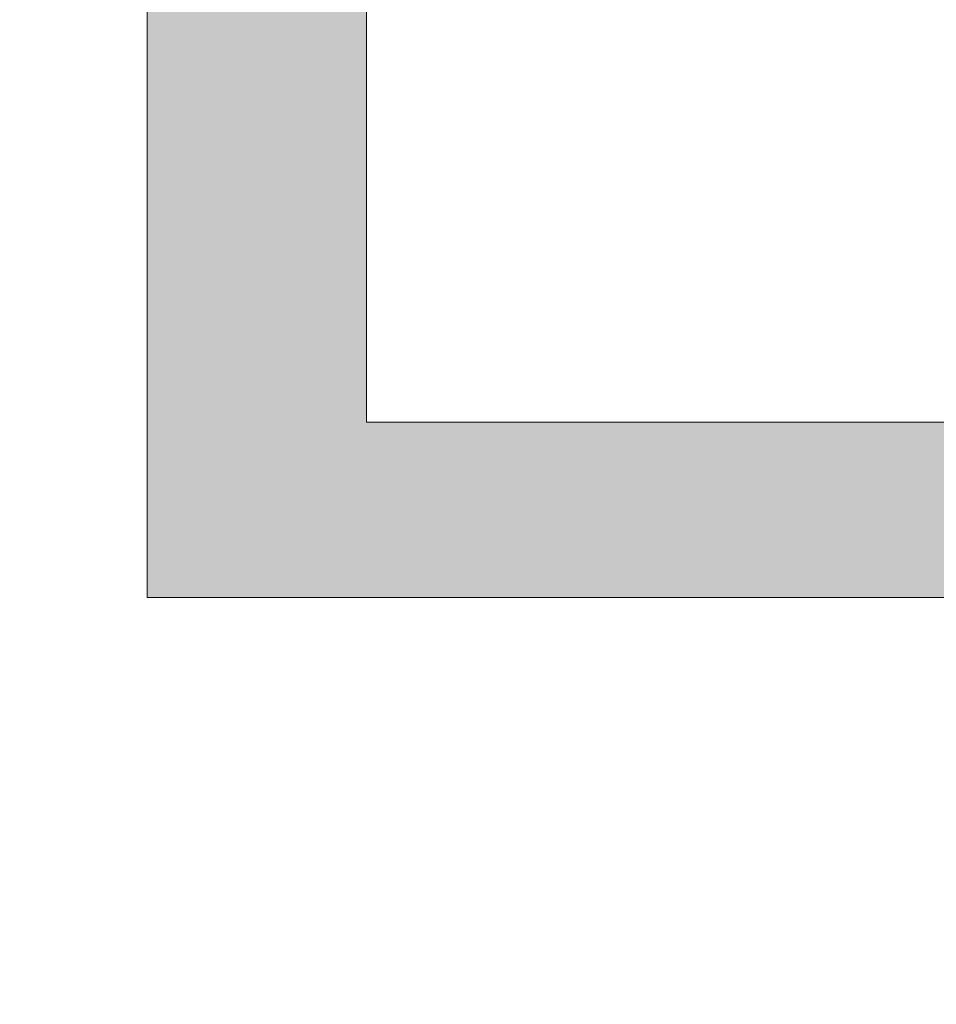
# Model space of a CAD drawing. Header units: inches. Extents: x -462 to -288, y -230 to 11.
# Tile 41 of 58: x -358.88 to -357.44, y 2.61 to 4.16. Entities that reach past the tile are written whole.
import ezdxf

# ---------------------------------------------------------------- set-up
doc = ezdxf.new("R2010")
doc.units = ezdxf.units.IN
doc.header["$LTSCALE"] = 32
doc.header["$MEASUREMENT"] = 0
doc.linetypes.add('Dash Style-1', pattern=[0.083328, 0.041656, -0.041672])
for name, color, linetype, lineweight in [('Black', 7, 'Continuous', 18), ('DashLine', 7, 'Dash Style-1', 13), ('DashLineFill', 7, 'Dash Style-1', 13), ('Drawing', 7, 'Continuous', 18), ('Metal-DeskStructure', 7, 'Continuous', 13), ('None', 7, 'Continuous', 18), ('SolidLine', 7, 'Continuous', 15), ('Wood_1-H', 7, 'Continuous', 13)]:
    doc.layers.add(name, color=color, linetype=linetype, lineweight=lineweight)
pattern_1 = [(45, (0, 0), (-1.61301565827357, 1.935715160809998), []), (45, (-1.0608, 1.0608), (-0.4723460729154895, 0.4167612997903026), [])]

# ---------------------------------------------------------------- blocks, each defined once
blk = doc.blocks.new('1BRPFY-Leg_Plate (2D)')
at = {"layer": 'DashLineFill', "linetype": 'Continuous', "lineweight": 13}
h = blk.add_hatch(dxfattribs=at)
h.set_pattern_fill('Steel', color=253, style=0, pattern_type=2)
h.set_pattern_definition(pattern_1)
edge = h.paths.add_edge_path()
edge.add_arc((-1.704724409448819, -1.704724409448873), 0.125984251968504, 179.9999999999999, 269.9999999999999)
edge.add_line((-1.704724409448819, -1.830708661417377), (1.704724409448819, -1.830708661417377))
edge.add_arc((1.704724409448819, -1.704724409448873), 0.125984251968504, 270.0000000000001, 360.0000000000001)
edge.add_line((1.830708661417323, -1.704724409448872), (1.830708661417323, 1.704724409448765))
edge.add_arc((1.704724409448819, 1.704724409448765), 0.1259842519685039, 0, 90)
edge.add_line((1.704724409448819, 1.830708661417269), (-1.704724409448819, 1.830708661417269))
edge.add_arc((-1.704724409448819, 1.704724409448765), 0.1259842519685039, 90, 180)
edge.add_line((-1.830708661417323, 1.704724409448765), (-1.830708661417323, -1.704724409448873))
at = {"layer": 'DashLineFill', "flags": 128}
blk.add_lwpolyline([(-1.830708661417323, -1.704724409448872, 0.414213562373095), (-1.704724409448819, -1.830708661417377), (1.704724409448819, -1.830708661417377, 0.414213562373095), (1.830708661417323, -1.704724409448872), (1.830708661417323, 1.704724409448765, 0.414213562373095), (1.704724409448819, 1.830708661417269), (-1.704724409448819, 1.830708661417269, 0.414213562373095), (-1.830708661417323, 1.704724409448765)], format="xyb", close=True, dxfattribs=at)
at = {"layer": 'SolidLine', "flags": 128}
for points in [[(-0.7086614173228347, -0.5019685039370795), (-0.6884019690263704, -0.5029637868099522), (-0.668337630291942, -0.5059400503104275), (-0.6486616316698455, -0.5108686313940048), (-0.6295634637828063, -0.5177020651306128), (-0.6112270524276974, -0.5263745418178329), (-0.5938289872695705, -0.5368025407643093), (-0.5775368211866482, -0.5488856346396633), (-0.5625074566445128, -0.5625074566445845), (-0.5488856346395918, -0.5775368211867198), (-0.5368025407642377, -0.5938289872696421), (-0.5263745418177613, -0.611227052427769), (-0.5177020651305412, -0.6295634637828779), (-0.5108686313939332, -0.6486616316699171), (-0.5059400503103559, -0.6683376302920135), (-0.5029637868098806, -0.688401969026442), (-0.5019685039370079, -0.7086614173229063), (-0.5029637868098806, -0.7289208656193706), (-0.5059400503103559, -0.748985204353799), (-0.5108686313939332, -0.7686612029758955), (-0.5177020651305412, -0.7877593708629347), (-0.5263745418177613, -0.8060957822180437), (-0.5368025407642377, -0.8234938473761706), (-0.5488856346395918, -0.8397860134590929), (-0.5625074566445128, -0.8548153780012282), (-0.5775368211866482, -0.8684372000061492), (-0.5938289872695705, -0.8805202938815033), (-0.6112270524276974, -0.8909482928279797), (-0.6295634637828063, -0.8996207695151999), (-0.6486616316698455, -0.9064542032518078), (-0.668337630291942, -0.9113827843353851), (-0.6884019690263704, -0.9143590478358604), (-0.7086614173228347, -0.9153543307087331), (-0.728920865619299, -0.9143590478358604), (-0.7489852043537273, -0.9113827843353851), (-0.7686612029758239, -0.9064542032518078), (-0.7877593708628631, -0.8996207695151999), (-0.8060957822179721, -0.8909482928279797), (-0.823493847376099, -0.8805202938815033), (-0.8397860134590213, -0.8684372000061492), (-0.8548153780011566, -0.8548153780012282), (-0.8684372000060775, -0.8397860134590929), (-0.8805202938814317, -0.8234938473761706), (-0.8909482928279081, -0.8060957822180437), (-0.8996207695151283, -0.7877593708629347), (-0.9064542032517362, -0.7686612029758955), (-0.9113827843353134, -0.748985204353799), (-0.9143590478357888, -0.7289208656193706), (-0.9153543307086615, -0.7086614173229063), (-0.9143590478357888, -0.688401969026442), (-0.9113827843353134, -0.6683376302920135), (-0.9064542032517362, -0.6486616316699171), (-0.8996207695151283, -0.6295634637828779), (-0.8909482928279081, -0.611227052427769), (-0.8805202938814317, -0.5938289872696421), (-0.8684372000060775, -0.5775368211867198), (-0.8548153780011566, -0.5625074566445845), (-0.8397860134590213, -0.5488856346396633), (-0.823493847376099, -0.5368025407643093), (-0.8060957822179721, -0.5263745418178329), (-0.7877593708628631, -0.5177020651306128), (-0.7686612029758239, -0.5108686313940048), (-0.7489852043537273, -0.5059400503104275), (-0.728920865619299, -0.5029637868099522)], [(-1.279527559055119, -1.118110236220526), (-1.263705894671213, -1.118887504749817), (-1.248036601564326, -1.121211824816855), (-1.232670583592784, -1.125060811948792), (-1.217755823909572, -1.130397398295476), (-1.203435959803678, -1.137170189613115), (-1.189848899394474, -1.145313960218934), (-1.177125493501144, -1.154750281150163), (-1.165388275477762, -1.165388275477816), (-1.15475028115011, -1.177125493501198), (-1.145313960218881, -1.189848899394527), (-1.137170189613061, -1.203435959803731), (-1.130397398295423, -1.217755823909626), (-1.125060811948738, -1.232670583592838), (-1.121211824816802, -1.24803660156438), (-1.118887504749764, -1.263705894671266), (-1.118110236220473, -1.279527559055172), (-1.118887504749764, -1.295349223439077), (-1.121211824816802, -1.311018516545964), (-1.125060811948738, -1.326384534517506), (-1.130397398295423, -1.341299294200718), (-1.137170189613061, -1.355619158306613), (-1.145313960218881, -1.369206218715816), (-1.15475028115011, -1.381929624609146), (-1.165388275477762, -1.393666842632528), (-1.177125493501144, -1.404304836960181), (-1.189848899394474, -1.413741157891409), (-1.203435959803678, -1.421884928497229), (-1.217755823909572, -1.428657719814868), (-1.232670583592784, -1.433994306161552), (-1.248036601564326, -1.437843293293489), (-1.263705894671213, -1.440167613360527), (-1.279527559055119, -1.440944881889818), (-1.295349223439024, -1.440167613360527), (-1.311018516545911, -1.437843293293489), (-1.326384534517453, -1.433994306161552), (-1.341299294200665, -1.428657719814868), (-1.355619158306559, -1.421884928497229), (-1.369206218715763, -1.413741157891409), (-1.381929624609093, -1.404304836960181), (-1.393666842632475, -1.393666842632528), (-1.404304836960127, -1.381929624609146), (-1.413741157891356, -1.369206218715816), (-1.421884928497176, -1.355619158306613), (-1.428657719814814, -1.341299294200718), (-1.433994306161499, -1.326384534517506), (-1.437843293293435, -1.311018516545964), (-1.440167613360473, -1.295349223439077), (-1.440944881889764, -1.279527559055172), (-1.440167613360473, -1.263705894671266), (-1.437843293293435, -1.24803660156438), (-1.433994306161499, -1.232670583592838), (-1.428657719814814, -1.217755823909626), (-1.421884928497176, -1.203435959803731), (-1.413741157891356, -1.189848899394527), (-1.404304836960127, -1.177125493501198), (-1.393666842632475, -1.165388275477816), (-1.381929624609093, -1.154750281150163), (-1.369206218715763, -1.145313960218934), (-1.355619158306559, -1.137170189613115), (-1.341299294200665, -1.130397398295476), (-1.326384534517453, -1.125060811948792), (-1.311018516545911, -1.121211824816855), (-1.295349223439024, -1.118887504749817)]]:
    blk.add_lwpolyline(points, close=True, dxfattribs=at)
blk = doc.blocks.new('1BRPX5-Util_Bkt_Sm-F (2D)')
at = {"layer": 'DashLineFill', "linetype": 'Continuous', "lineweight": 13}
h = blk.add_hatch(dxfattribs=at)
h.set_pattern_fill('Steel', color=253, style=0, pattern_type=2)
h.set_pattern_definition(pattern_1)
edge = h.paths.add_edge_path()
edge.add_line((-4.468503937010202, 4.413385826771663), (-3.12992125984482, 4.413385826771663))
edge.add_line((-3.12992125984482, 4.413385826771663), (-3.12992125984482, -1.854330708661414))
edge.add_line((-3.12992125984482, -1.854330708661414), (-4.468503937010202, -1.854330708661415))
edge.add_line((-4.468503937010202, -1.854330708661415), (-4.468503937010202, -1.988188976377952))
edge.add_line((-4.468503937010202, -1.988188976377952), (-2.421259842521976, -1.988188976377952))
edge.add_line((-2.421259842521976, -1.988188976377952), (-2.421259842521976, -2.366141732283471))
edge.add_arc((-2.303149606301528, -2.366141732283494), 0.1181102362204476, 179.9999999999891, 270.000000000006)
edge.add_line((-2.303149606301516, -2.484251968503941), (2.303149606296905, -2.484251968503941))
edge.add_arc((2.303149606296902, -2.366141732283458), 0.1181102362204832, 270.0000000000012, 359.9999999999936)
edge.add_line((2.421259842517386, -2.366141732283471), (2.421259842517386, -1.988188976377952))
edge.add_line((2.421259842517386, -1.988188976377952), (4.468503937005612, -1.988188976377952))
edge.add_line((4.468503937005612, -1.988188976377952), (4.468503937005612, -1.854330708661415))
edge.add_line((4.468503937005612, -1.854330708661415), (3.12992125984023, -1.854330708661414))
edge.add_line((3.12992125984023, -1.854330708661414), (3.12992125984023, 4.413385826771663))
edge.add_line((3.12992125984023, 4.413385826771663), (4.468503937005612, 4.413385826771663))
edge.add_line((4.468503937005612, 4.413385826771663), (4.468503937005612, 4.547244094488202))
edge.add_line((4.468503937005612, 4.547244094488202), (2.421259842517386, 4.547244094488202))
edge.add_line((2.421259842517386, 4.547244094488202), (2.421259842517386, 4.925196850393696))
edge.add_arc((2.303149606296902, 4.925196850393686), 0.1181102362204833, 5.365542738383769e-12, 89.99999999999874)
edge.add_line((2.303149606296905, 5.043307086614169), (-2.303149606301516, 5.043307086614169))
edge.add_arc((-2.303149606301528, 4.92519685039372), 0.1181102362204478, 89.99999999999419, 180.0000000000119)
edge.add_line((-2.421259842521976, 4.925196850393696), (-2.421259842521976, 4.547244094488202))
edge.add_line((-2.421259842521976, 4.547244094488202), (-4.468503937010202, 4.547244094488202))
edge.add_line((-4.468503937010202, 4.547244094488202), (-4.468503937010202, 4.413385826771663))
at = {"layer": 'SolidLine', "flags": 128}
blk.add_lwpolyline([(-0.3885146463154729, -1.032745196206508), (-0.4214361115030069, -1.062583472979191), (-0.4571237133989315, -1.089051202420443), (-0.4952337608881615, -1.11189348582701), (-0.5353992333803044, -1.130890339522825), (-0.57723331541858, -1.145858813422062), (-0.6203331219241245, -1.156654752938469), (-0.6642835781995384, -1.163174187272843), (-0.7086614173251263, -1.16535433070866), (-0.7530392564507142, -1.163174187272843), (-0.7969897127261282, -1.156654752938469), (-0.8400895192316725, -1.145858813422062), (-0.8819236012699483, -1.130890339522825), (-0.9220890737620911, -1.11189348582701), (-0.9601991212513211, -1.089051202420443), (-0.9958867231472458, -1.062583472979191), (-1.02880818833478, -1.032745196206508), (-1.058646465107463, -0.9998237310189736), (-1.085114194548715, -0.9641361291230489), (-1.107956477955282, -0.9260260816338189), (-1.126953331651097, -0.8858606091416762), (-1.141921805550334, -0.8440265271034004), (-1.152717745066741, -0.800926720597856), (-1.159237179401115, -0.756976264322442), (-1.161417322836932, -0.7125984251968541), (-1.159237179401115, -0.6682205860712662), (-1.152717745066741, -0.6242701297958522), (-1.141921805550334, -0.5811703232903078), (-1.126953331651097, -0.5393362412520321), (-1.107956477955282, -0.4991707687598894), (-1.085114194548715, -0.4610607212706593), (-1.058646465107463, -0.4253731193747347), (-1.02880818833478, -0.3924516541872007), (-0.9958867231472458, -0.3626133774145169), (-0.9601991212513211, -0.3361456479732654), (-0.9220890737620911, -0.3133033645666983), (-0.8819236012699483, -0.294306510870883), (-0.8400895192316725, -0.2793380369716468), (-0.7969897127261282, -0.2685420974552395), (-0.7530392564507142, -0.262022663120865), (-0.7086614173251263, -0.2598425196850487), (-0.6642835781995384, -0.262022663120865), (-0.6203331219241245, -0.2685420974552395), (-0.57723331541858, -0.2793380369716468), (-0.5353992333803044, -0.294306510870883), (-0.4952337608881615, -0.3133033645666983), (-0.4571237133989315, -0.3361456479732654), (-0.4214361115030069, -0.3626133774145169), (-0.3885146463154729, -0.3924516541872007)], dxfattribs=at)
blk.add_lwpolyline([(-1.279527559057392, -1.154964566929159), (-1.266932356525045, -1.155583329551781), (-1.254458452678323, -1.157433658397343), (-1.242225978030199, -1.160497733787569), (-1.230352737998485, -1.164746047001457), (-1.21895307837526, -1.170137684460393), (-1.208136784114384, -1.176620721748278), (-1.198008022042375, -1.184132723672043), (-1.188664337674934, -1.192601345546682), (-1.180195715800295, -1.201945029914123), (-1.17268371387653, -1.212073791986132), (-1.166200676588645, -1.222890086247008), (-1.160809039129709, -1.234289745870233), (-1.156560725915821, -1.246162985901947), (-1.153496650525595, -1.258395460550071), (-1.151646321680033, -1.270869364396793), (-1.151027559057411, -1.28346456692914), (-1.151646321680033, -1.296059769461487), (-1.153496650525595, -1.308533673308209), (-1.156560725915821, -1.320766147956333), (-1.160809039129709, -1.332639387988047), (-1.166200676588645, -1.344039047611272), (-1.17268371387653, -1.354855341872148), (-1.180195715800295, -1.364984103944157), (-1.188664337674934, -1.374327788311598), (-1.198008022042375, -1.382796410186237), (-1.208136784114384, -1.390308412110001), (-1.21895307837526, -1.396791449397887), (-1.230352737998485, -1.402183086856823), (-1.242225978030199, -1.406431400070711), (-1.254458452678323, -1.409495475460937), (-1.266932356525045, -1.411345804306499), (-1.279527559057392, -1.411964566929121), (-1.292122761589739, -1.411345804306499), (-1.304596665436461, -1.409495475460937), (-1.316829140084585, -1.406431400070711), (-1.328702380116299, -1.402183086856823), (-1.340102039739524, -1.396791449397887), (-1.3509183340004, -1.390308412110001), (-1.361047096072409, -1.382796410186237), (-1.37039078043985, -1.374327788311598), (-1.378859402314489, -1.364984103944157), (-1.386371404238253, -1.354855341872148), (-1.392854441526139, -1.344039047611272), (-1.398246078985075, -1.332639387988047), (-1.402494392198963, -1.320766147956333), (-1.405558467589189, -1.308533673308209), (-1.407408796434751, -1.296059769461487), (-1.408027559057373, -1.28346456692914), (-1.407408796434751, -1.270869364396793), (-1.405558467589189, -1.258395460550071), (-1.402494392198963, -1.246162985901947), (-1.398246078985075, -1.234289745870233), (-1.392854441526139, -1.222890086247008), (-1.386371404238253, -1.212073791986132), (-1.378859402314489, -1.201945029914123), (-1.37039078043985, -1.192601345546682), (-1.361047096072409, -1.184132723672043), (-1.3509183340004, -1.176620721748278), (-1.340102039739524, -1.170137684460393), (-1.328702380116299, -1.164746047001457), (-1.316829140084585, -1.160497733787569), (-1.304596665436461, -1.157433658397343), (-1.292122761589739, -1.155583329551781)], close=True, dxfattribs=at)
blk = doc.blocks.new('Slate-LegBrace (2D)')
at = {"layer": 'DashLineFill', "linetype": 'Continuous', "lineweight": 13}
h = blk.add_hatch(dxfattribs=at)
h.set_pattern_fill('Steel', color=253, style=0, pattern_type=2)
h.set_pattern_definition(pattern_1)
h.paths.add_polyline_path([(-2.186309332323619, -0.2676096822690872), (-2.186309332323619, -0.2375137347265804), (-1.992015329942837, -0.2375137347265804), (-1.992015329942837, -0.02575645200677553), (-1.988265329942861, -0.02575645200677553), (-1.988265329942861, 0.7034311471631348), (-1.929210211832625, 0.762486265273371), (-1.734820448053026, 0.762486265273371), (-1.67576532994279, 0.7034311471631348), (-1.67576532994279, -0.02575645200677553), (-1.672015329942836, -0.02575645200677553), (-1.672015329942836, -0.2375137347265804), (-1.477721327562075, -0.2375137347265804), (-1.477721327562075, -0.2676096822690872)])
h = blk.add_hatch(dxfattribs=at)
h.set_pattern_fill('Steel', color=253, style=0, pattern_type=2)
h.set_pattern_definition(pattern_1)
edge = h.paths.add_edge_path()
edge.add_line((-2.199587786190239, -0.1351515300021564), (-1.374775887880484, -0.1351515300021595))
edge.add_arc((3.636636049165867e-15, -0.01355418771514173), 1.380142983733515, 185.0545920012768, 354.9454079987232)
edge.add_line((1.374775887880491, -0.13515153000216), (2.199718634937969, -0.1351515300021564))
edge.add_arc((6.54243738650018e-05, -0.01705725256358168), 2.202821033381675, 183.0731271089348, 356.92687289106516, ccw=False)
h = blk.add_hatch(dxfattribs=at)
h.set_pattern_fill('Steel', color=253, style=0, pattern_type=2)
h.set_pattern_definition(pattern_1)
edge = h.paths.add_edge_path()
edge.add_line((2.191696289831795, -0.2375138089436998), (1.463739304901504, -0.2375137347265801))
edge.add_arc((-6.542437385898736e-05, -0.01704129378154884), 1.480314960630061, 188.5652811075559, 351.4347188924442, ccw=False)
edge.add_line((-1.463870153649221, -0.2375137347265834), (-2.191827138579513, -0.2375138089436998))
edge.add_line((-2.191827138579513, -0.2375138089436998), (-2.199718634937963, -0.1351515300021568))
edge.add_line((-2.199718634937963, -0.1351515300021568), (-1.374775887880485, -0.1351515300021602))
edge.add_arc((2.937282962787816e-15, -0.01355418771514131), 1.380142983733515, 185.0545920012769, 354.9454079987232)
edge.add_line((1.37477588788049, -0.1351515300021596), (2.199587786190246, -0.1351515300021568))
edge.add_line((2.199587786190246, -0.1351515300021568), (2.191696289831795, -0.2375138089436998))
h = blk.add_hatch(dxfattribs=at)
h.set_pattern_fill('Steel', color=253, style=0, pattern_type=2)
h.set_pattern_definition(pattern_1)
h.paths.add_polyline_path([(-1.738774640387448, -0.9363963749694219), (-1.7304820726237, -0.9368037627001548), (-1.722269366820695, -0.9380220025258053), (-1.714215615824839, -0.940039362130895), (-1.706398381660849, -0.9428364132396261), (-1.698892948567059, -0.9463862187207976), (-1.69177159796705, -0.9506545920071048), (-1.685102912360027, -0.9556004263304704), (-1.678951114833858, -0.9611760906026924), (-1.673375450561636, -0.9673278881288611), (-1.66842961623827, -0.9739965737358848), (-1.664161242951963, -0.9811179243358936), (-1.660611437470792, -0.9886233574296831), (-1.657814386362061, -0.9964405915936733), (-1.655797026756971, -1.00449434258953), (-1.65457878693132, -1.012707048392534), (-1.654171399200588, -1.020999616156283), (-1.65457878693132, -1.029292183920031), (-1.655797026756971, -1.037504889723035), (-1.657814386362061, -1.045558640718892), (-1.660611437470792, -1.053375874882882), (-1.664161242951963, -1.060881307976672), (-1.66842961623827, -1.06800265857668), (-1.673375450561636, -1.074671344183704), (-1.678951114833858, -1.080823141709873), (-1.685102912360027, -1.086398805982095), (-1.69177159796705, -1.09134464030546), (-1.698892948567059, -1.095613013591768), (-1.706398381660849, -1.099162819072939), (-1.714215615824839, -1.10195987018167), (-1.722269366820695, -1.10397722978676), (-1.7304820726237, -1.10519546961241), (-1.738774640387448, -1.105602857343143), (-1.747067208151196, -1.10519546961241), (-1.755279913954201, -1.10397722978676), (-1.763333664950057, -1.10195987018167), (-1.771150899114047, -1.099162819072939), (-1.778656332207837, -1.095613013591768), (-1.785777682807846, -1.09134464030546), (-1.79244636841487, -1.086398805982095), (-1.798598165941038, -1.080823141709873), (-1.80417383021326, -1.074671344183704), (-1.809119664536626, -1.06800265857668), (-1.813388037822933, -1.060881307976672), (-1.816937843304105, -1.053375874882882), (-1.819734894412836, -1.045558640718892), (-1.821752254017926, -1.037504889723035), (-1.822970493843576, -1.029292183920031), (-1.823377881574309, -1.020999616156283), (-1.822970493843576, -1.012707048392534), (-1.821752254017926, -1.00449434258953), (-1.819734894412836, -0.9964405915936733), (-1.816937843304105, -0.9886233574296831), (-1.813388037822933, -0.9811179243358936), (-1.809119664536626, -0.9739965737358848), (-1.80417383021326, -0.9673278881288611), (-1.798598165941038, -0.9611760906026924), (-1.79244636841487, -0.9556004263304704), (-1.785777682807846, -0.9506545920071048), (-1.778656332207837, -0.9463862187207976), (-1.771150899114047, -0.9428364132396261), (-1.763333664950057, -0.940039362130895), (-1.755279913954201, -0.9380220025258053), (-1.747067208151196, -0.9368037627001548)])
at = {"layer": 'DashLineFill', "flags": 128}
for points in [[(-2.186309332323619, -0.2676096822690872), (-2.186309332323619, -0.2375137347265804), (-1.992015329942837, -0.2375137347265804), (-1.992015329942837, -0.02575645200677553), (-1.988265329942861, -0.02575645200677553), (-1.988265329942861, 0.7034311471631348), (-1.929210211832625, 0.762486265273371), (-1.734820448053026, 0.762486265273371), (-1.67576532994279, 0.7034311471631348), (-1.67576532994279, -0.02575645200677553), (-1.672015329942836, -0.02575645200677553), (-1.672015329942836, -0.2375137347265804), (-1.477721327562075, -0.2375137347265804), (-1.477721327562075, -0.2676096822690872)], [(-1.738774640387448, -0.9363963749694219), (-1.7304820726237, -0.9368037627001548), (-1.722269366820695, -0.9380220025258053), (-1.714215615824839, -0.940039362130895), (-1.706398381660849, -0.9428364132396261), (-1.698892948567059, -0.9463862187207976), (-1.69177159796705, -0.9506545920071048), (-1.685102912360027, -0.9556004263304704), (-1.678951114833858, -0.9611760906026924), (-1.673375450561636, -0.9673278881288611), (-1.66842961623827, -0.9739965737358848), (-1.664161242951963, -0.9811179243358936), (-1.660611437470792, -0.9886233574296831), (-1.657814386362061, -0.9964405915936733), (-1.655797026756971, -1.00449434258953), (-1.65457878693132, -1.012707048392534), (-1.654171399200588, -1.020999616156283), (-1.65457878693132, -1.029292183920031), (-1.655797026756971, -1.037504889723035), (-1.657814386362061, -1.045558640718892), (-1.660611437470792, -1.053375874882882), (-1.664161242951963, -1.060881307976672), (-1.66842961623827, -1.06800265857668), (-1.673375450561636, -1.074671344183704), (-1.678951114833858, -1.080823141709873), (-1.685102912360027, -1.086398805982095), (-1.69177159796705, -1.09134464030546), (-1.698892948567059, -1.095613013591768), (-1.706398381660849, -1.099162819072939), (-1.714215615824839, -1.10195987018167), (-1.722269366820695, -1.10397722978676), (-1.7304820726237, -1.10519546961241), (-1.738774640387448, -1.105602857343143), (-1.747067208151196, -1.10519546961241), (-1.755279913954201, -1.10397722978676), (-1.763333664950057, -1.10195987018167), (-1.771150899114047, -1.099162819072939), (-1.778656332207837, -1.095613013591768), (-1.785777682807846, -1.09134464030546), (-1.79244636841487, -1.086398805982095), (-1.798598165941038, -1.080823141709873), (-1.80417383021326, -1.074671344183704), (-1.809119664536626, -1.06800265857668), (-1.813388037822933, -1.060881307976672), (-1.816937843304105, -1.053375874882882), (-1.819734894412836, -1.045558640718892), (-1.821752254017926, -1.037504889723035), (-1.822970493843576, -1.029292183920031), (-1.823377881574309, -1.020999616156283), (-1.822970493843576, -1.012707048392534), (-1.821752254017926, -1.00449434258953), (-1.819734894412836, -0.9964405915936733), (-1.816937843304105, -0.9886233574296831), (-1.813388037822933, -0.9811179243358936), (-1.809119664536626, -0.9739965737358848), (-1.80417383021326, -0.9673278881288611), (-1.798598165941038, -0.9611760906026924), (-1.79244636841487, -0.9556004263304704), (-1.785777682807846, -0.9506545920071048), (-1.778656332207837, -0.9463862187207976), (-1.771150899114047, -0.9428364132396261), (-1.763333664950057, -0.940039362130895), (-1.755279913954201, -0.9380220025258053), (-1.747067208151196, -0.9368037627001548)]]:
    blk.add_lwpolyline(points, close=True, dxfattribs=at)
for points in [[(2.191696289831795, -0.2375138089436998), (1.463739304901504, -0.2375137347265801, -0.860662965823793), (-1.463870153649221, -0.2375137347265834), (-2.191827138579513, -0.2375138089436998), (-2.199718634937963, -0.1351515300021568), (-1.374775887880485, -0.1351515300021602, 0.9154551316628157), (1.37477588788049, -0.1351515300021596), (2.199587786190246, -0.1351515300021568)], [(-2.199587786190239, -0.1351515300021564), (-1.374775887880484, -0.1351515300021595, 0.9154551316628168), (1.374775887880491, -0.13515153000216), (2.199718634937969, -0.1351515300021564, -0.9477524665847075)]]:
    blk.add_lwpolyline(points, format="xyb", close=True, dxfattribs=at)
blk = doc.blocks.new('TLLegSleeve (2D)')
at = {"layer": 'DashLineFill', "linetype": 'Continuous', "lineweight": 13}
h = blk.add_hatch(dxfattribs=at)
h.set_pattern_fill('Steel', color=253, style=0, pattern_type=2)
h.set_pattern_definition(pattern_1)
edge = h.paths.add_edge_path()
edge.add_line((1.08267716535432, 1.402343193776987), (1.08267716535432, 2.913385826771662))
edge.add_arc((-1.707523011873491e-13, 2.913385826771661), 1.08267716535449, 4.479377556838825e-14, 180)
edge.add_line((-1.082677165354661, 2.913385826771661), (-1.08267716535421, 1.402343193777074))
edge.add_arc((-1.332267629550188e-15, 2.886579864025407e-15), 1.771653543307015, 127.6698869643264, 412.330113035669)
edge.add_line((1.08267716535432, 1.402343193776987), (1.08267716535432, 1.402343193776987))
edge = h.paths.add_edge_path()
edge.add_arc((1.665334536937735e-15, 2.91338582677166), 0.7480314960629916, 180, 360)
edge.add_arc((1.665334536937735e-15, 2.91338582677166), 0.7480314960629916, 9.54166404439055e-15, 180)
edge.add_line((-0.7480314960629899, 2.91338582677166), (-0.7480314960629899, 2.91338582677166))
edge = h.paths.add_edge_path()
edge.add_arc((-1.723066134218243e-13, 5.70119602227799e-16), 1.437007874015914, 180, 360)
edge.add_arc((-1.723066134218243e-13, 9.149983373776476e-17), 1.437007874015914, 9.541664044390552e-15, 180)
edge.add_line((-1.437007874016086, 3.308097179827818e-16), (-1.437007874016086, 3.308097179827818e-16))
at = {"layer": 'DashLine', "color": 8, "flags": 128}
blk.add_lwpolyline([(1.653543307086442, 1.118599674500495e-14), (1.645581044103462, -0.1620755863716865), (1.621770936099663, -0.3225902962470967), (1.582342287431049, -0.4799982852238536), (1.527674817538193, -0.6327836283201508), (1.45829500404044, -0.7794749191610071), (1.374871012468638, -0.9186594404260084), (1.278206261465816, -1.048996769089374), (1.169231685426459, -1.169231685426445), (1.048996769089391, -1.278206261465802), (0.918659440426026, -1.374871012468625), (0.7794749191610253, -1.458295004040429), (0.6327836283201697, -1.527674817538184), (0.4799982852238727, -1.582342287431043), (0.3225902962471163, -1.621770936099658), (0.1620755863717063, -1.645581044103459), (8.723964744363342e-15, -1.653543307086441), (-0.162075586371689, -1.645581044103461), (-0.3225902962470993, -1.621770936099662), (-0.4799982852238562, -1.582342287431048), (-0.6327836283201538, -1.527674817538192), (-0.7794749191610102, -1.458295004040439), (-0.9186594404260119, -1.374871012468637), (-1.048996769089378, -1.278206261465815), (-1.169231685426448, -1.169231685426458), (-1.278206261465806, -1.048996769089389), (-1.374871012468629, -0.9186594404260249), (-1.458295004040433, -0.7794749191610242), (-1.527674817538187, -0.6327836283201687), (-1.582342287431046, -0.4799982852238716), (-1.621770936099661, -0.3225902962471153), (-1.645581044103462, -0.1620755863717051), (-1.653543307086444, -7.741682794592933e-15), (-1.645581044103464, 0.1620755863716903), (-1.621770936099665, 0.3225902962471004), (-1.582342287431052, 0.4799982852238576), (-1.527674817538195, 0.6327836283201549), (-1.458295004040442, 0.7794749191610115), (-1.37487101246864, 0.918659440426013), (-1.278206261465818, 1.048996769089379), (-1.169231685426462, 1.169231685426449), (-1.048996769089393, 1.278206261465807), (-0.9186594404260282, 1.37487101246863), (-0.7794749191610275, 1.458295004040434), (-0.6327836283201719, 1.527674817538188), (-0.479998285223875, 1.582342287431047), (-0.3225902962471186, 1.621770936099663), (-0.1620755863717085, 1.645581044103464), (-1.096189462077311e-14, 1.653543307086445), (0.1620755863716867, 1.645581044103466), (0.3225902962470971, 1.621770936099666), (0.479998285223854, 1.582342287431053), (0.6327836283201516, 1.527674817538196), (0.7794749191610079, 1.458295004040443), (0.9186594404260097, 1.374871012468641), (1.048996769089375, 1.278206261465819), (1.169231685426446, 1.169231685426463), (1.278206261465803, 1.048996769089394), (1.374871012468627, 0.9186594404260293), (1.458295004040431, 0.7794749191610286), (1.527674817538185, 0.6327836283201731), (1.582342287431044, 0.4799982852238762), (1.621770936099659, 0.3225902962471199), (1.64558104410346, 0.1620755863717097)], close=True, dxfattribs=at)
at = {"layer": 'DashLineFill', "flags": 128}
for points in [[(1.08267716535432, 1.402343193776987), (1.08267716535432, 2.913385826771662, 0.9999999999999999), (-1.082677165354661, 2.913385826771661), (-1.08267716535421, 1.402343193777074, 2.931618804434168), (1.08267716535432, 1.402343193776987)], [(-1.437007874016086, 3.308097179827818e-16, 0.9999999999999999), (1.437007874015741, 3.308097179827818e-16, 0.9999999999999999), (-1.437007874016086, 3.308097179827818e-16)]]:
    blk.add_lwpolyline(points, format="xyb", close=True, dxfattribs=at)
blk = doc.blocks.new('Group-27')
at = {"layer": 'SolidLine', "flags": 128}
blk.add_lwpolyline([(49.23228346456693, -5.31496062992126, -0.4142135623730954), (50.94488188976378, -3.602362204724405, -0.414213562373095), (52.65748031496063, -5.31496062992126, -0.4142135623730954), (50.94488188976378, -7.027559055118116, -0.414213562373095)], format="xyb", close=True, dxfattribs=at)
at = {"layer": 'Wood_1-H', "color": 7}
for name, p in [('1BRPX5-Util_Bkt_Sm-F (2D)', (50.94488188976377, -5.314960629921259)), ('TLLegSleeve (2D)', (50.94488188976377, -5.31496062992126)), ('Slate-LegBrace (2D)', (50.94488188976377, -5.31496062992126)), ('1BRPFY-Leg_Plate (2D)', (50.94488188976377, -5.31496062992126))]:
    blk.add_blockref(name, p, dxfattribs=at)
blk = doc.blocks.new('Group-28')
at = {"layer": 'None'}
blk.add_blockref('Group-27', (0, 0), dxfattribs=at)
blk = doc.blocks.new('SL Utility Cabinet (2D)')
at = {"layer": 'None'}
blk.add_blockref('Group-28', (0, 0), dxfattribs=at)
at = {"layer": 'Drawing', "color": 0, "flags": 1}
for tag in ['Tag', 'Catalog', 'Option1', 'Option2', 'Option3', 'Option4', 'Option5', 'Option6', 'Option7', 'Option8', 'Option9', 'Option10', 'Option11', 'Option12', 'Custom', 'FinishGroup', 'Discount', 'Item2', 'Item3', 'Item6', 'Item9', 'Item10', 'Item12', 'Item13', 'Item16', 'Item19', 'Item20', 'Item21', 'Item22', 'Item23', 'Item24', 'Item25', 'Item8', 'Item18', 'Item1', 'Item4', 'Item5', 'Item7', 'Item11', 'Item14', 'Item15', 'Item17']:
    blk.add_attdef(tag, (-48.51291654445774, 7.46335022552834), '', height=0.007086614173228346, dxfattribs=at)
blk = doc.blocks.new('Group-39')
at = {"layer": 'Metal-DeskStructure', "color": 7}
blk.add_open_spline([(-0.5629921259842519, -0.4031061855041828), (-0.5629921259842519, -0.4084102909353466), (-0.5669586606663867, -0.4163664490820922), (-0.5762169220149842, -0.4216705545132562), (-0.5934108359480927, -0.424322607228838), (-0.6185404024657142, -0.424322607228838), (-0.6344117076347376, -0.4203445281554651), (-0.6436699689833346, -0.4163664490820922), (-0.6476377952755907, -0.4070842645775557), (-0.6476377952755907, -0.2008904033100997), (-0.6476377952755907, -6.474738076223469e-07), (-0.8592519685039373, -6.474738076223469e-07), (-1.070866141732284, -6.474738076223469e-07), (-1.070866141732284, -0.2008904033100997), (-1.070866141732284, -0.4070842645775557), (-1.074832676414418, -0.4163664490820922), (-1.084090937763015, -0.4203445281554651), (-1.101284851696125, -0.424322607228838), (-1.12509180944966, -0.424322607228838), (-1.142285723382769, -0.4216705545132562), (-1.151543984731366, -0.4163664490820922), (-1.155511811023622, -0.4084102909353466), (-1.155511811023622, 0), (-1.155511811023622, 0.4084102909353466), (-1.151543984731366, 0.4163664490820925), (-1.142285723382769, 0.4216705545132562), (-1.12509180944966, 0.424321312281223), (-1.101284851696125, 0.424321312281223), (-1.084090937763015, 0.4216705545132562), (-1.074832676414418, 0.4163664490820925), (-1.070866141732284, 0.4097363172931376), (-1.070866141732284, 0.2446479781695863), (-1.070866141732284, 0.08486374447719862), (-0.8592519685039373, 0.08486374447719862), (-0.6476377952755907, 0.08486374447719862), (-0.6476377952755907, 0.2446479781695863), (-0.6476377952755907, 0.4097363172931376), (-0.6436699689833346, 0.4163664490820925), (-0.6344117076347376, 0.4216705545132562), (-0.6185404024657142, 0.424321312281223), (-0.5934108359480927, 0.424321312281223), (-0.5762169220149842, 0.4216705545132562), (-0.5669586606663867, 0.4163664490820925), (-0.5629921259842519, 0.4084102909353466), (-0.5629921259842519, 0), (-0.5629921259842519, -0.4031061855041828)], degree=2, knots=[0, 0, 0, 0.00229950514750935, 0.004599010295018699, 0.006898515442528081, 0.009198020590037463, 0.01175302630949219, 0.01430803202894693, 0.01686303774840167, 0.01941804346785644, 0.1161873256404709, 0.1161873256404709, 0.218122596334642, 0.218122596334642, 0.3148918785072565, 0.3174468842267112, 0.320001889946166, 0.3225568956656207, 0.3251119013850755, 0.3276669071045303, 0.3302219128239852, 0.3327769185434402, 0.3353319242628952, 0.5295095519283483, 0.5320645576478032, 0.5346195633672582, 0.537174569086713, 0.5397295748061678, 0.5422845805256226, 0.5448395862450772, 0.5473945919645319, 0.5499495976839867, 0.6269182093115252, 0.6269182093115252, 0.7288534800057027, 0.7288534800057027, 0.8058220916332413, 0.808377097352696, 0.8109321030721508, 0.8134871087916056, 0.8160421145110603, 0.8183416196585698, 0.8206411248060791, 0.8229406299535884, 0.8252401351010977, 1, 1, 1], dxfattribs=at)
blk = doc.blocks.new('TL14_lower_leg (2D)')
at = {"layer": 'DashLine', "flags": 128}
for points in [[(-1.777195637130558e-14, 1.377952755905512), (0.1350629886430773, 1.371317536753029), (0.2688252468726, 1.351475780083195), (0.3999985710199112, 1.318618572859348), (0.5273196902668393, 1.27306234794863), (0.649562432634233, 1.215245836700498), (0.7655495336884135, 1.14572584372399), (0.8741639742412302, 1.065171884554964), (0.9743597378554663, 0.9743597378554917), (1.065171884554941, 0.8741639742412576), (1.14572584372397, 0.7655495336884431), (1.215245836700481, 0.6495624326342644), (1.273062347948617, 0.5273196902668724), (1.318618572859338, 0.3999985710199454), (1.351475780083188, 0.2688252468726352), (1.371317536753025, 0.1350629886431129), (1.377952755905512, 1.783045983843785e-14), (1.371317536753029, -0.1350629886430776), (1.351475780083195, -0.2688252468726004), (1.318618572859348, -0.3999985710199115), (1.27306234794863, -0.5273196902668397), (1.215245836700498, -0.6495624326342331), (1.145725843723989, -0.7655495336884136), (1.065171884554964, -0.8741639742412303), (0.9743597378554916, -0.9743597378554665), (0.8741639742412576, -1.065171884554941), (0.7655495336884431, -1.14572584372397), (0.6495624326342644, -1.215245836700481), (0.5273196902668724, -1.273062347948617), (0.3999985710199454, -1.318618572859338), (0.2688252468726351, -1.351475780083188), (0.135062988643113, -1.371317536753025), (1.777195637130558e-14, -1.377952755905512), (-0.1350629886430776, -1.371317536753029), (-0.2688252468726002, -1.351475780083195), (-0.3999985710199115, -1.318618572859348), (-0.5273196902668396, -1.27306234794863), (-0.6495624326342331, -1.215245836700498), (-0.7655495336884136, -1.14572584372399), (-0.8741639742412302, -1.065171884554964), (-0.9743597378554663, -0.9743597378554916), (-1.065171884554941, -0.8741639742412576), (-1.14572584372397, -0.7655495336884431), (-1.215245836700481, -0.6495624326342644), (-1.273062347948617, -0.5273196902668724), (-1.318618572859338, -0.3999985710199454), (-1.351475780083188, -0.2688252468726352), (-1.371317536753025, -0.1350629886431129), (-1.377952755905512, -1.783045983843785e-14), (-1.371317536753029, 0.1350629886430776), (-1.351475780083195, 0.2688252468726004), (-1.318618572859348, 0.3999985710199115), (-1.27306234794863, 0.5273196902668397), (-1.215245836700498, 0.6495624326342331), (-1.145725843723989, 0.7655495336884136), (-1.065171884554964, 0.8741639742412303), (-0.9743597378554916, 0.9743597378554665), (-0.8741639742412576, 1.065171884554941), (-0.7655495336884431, 1.14572584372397), (-0.6495624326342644, 1.215245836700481), (-0.5273196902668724, 1.273062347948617), (-0.3999985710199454, 1.318618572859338), (-0.2688252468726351, 1.351475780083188), (-0.135062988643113, 1.371317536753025)], [(-0.7086614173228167, -0.547244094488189), (-0.6928397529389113, -0.54802136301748), (-0.6771704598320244, -0.5503456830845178), (-0.6618044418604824, -0.5541946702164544), (-0.6468896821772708, -0.5595312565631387), (-0.6325698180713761, -0.5663040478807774), (-0.6189827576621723, -0.574447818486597), (-0.6062593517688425, -0.5838841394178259), (-0.5945221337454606, -0.5945221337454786), (-0.583884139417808, -0.6062593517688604), (-0.5744478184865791, -0.6189827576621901), (-0.5663040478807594, -0.632569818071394), (-0.5595312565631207, -0.6468896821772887), (-0.5541946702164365, -0.6618044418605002), (-0.5503456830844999, -0.6771704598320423), (-0.5480213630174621, -0.6928397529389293), (-0.547244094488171, -0.7086614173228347), (-0.5480213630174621, -0.72448308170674), (-0.5503456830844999, -0.7401523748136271), (-0.5541946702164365, -0.7555183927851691), (-0.5595312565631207, -0.7704331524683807), (-0.5663040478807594, -0.7847530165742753), (-0.5744478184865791, -0.7983400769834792), (-0.583884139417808, -0.811063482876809), (-0.5945221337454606, -0.8228007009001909), (-0.6062593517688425, -0.8334386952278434), (-0.6189827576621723, -0.8428750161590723), (-0.6325698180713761, -0.8510187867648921), (-0.6468896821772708, -0.8577915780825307), (-0.6618044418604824, -0.8631281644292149), (-0.6771704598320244, -0.8669771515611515), (-0.6928397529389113, -0.8693014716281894), (-0.7086614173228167, -0.8700787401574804), (-0.7244830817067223, -0.8693014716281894), (-0.7401523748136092, -0.8669771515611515), (-0.7555183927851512, -0.8631281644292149), (-0.7704331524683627, -0.8577915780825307), (-0.7847530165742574, -0.8510187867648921), (-0.7983400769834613, -0.8428750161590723), (-0.8110634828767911, -0.8334386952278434), (-0.822800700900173, -0.8228007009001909), (-0.8334386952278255, -0.811063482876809), (-0.8428750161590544, -0.7983400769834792), (-0.8510187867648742, -0.7847530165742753), (-0.8577915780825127, -0.7704331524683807), (-0.863128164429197, -0.7555183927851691), (-0.8669771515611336, -0.7401523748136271), (-0.8693014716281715, -0.72448308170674), (-0.8700787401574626, -0.7086614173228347), (-0.8693014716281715, -0.6928397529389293), (-0.8669771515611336, -0.6771704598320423), (-0.863128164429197, -0.6618044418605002), (-0.8577915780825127, -0.6468896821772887), (-0.8510187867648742, -0.632569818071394), (-0.8428750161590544, -0.6189827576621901), (-0.8334386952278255, -0.6062593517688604), (-0.822800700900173, -0.5945221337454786), (-0.8110634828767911, -0.5838841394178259), (-0.7983400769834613, -0.574447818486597), (-0.7847530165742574, -0.5663040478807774), (-0.7704331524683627, -0.5595312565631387), (-0.7555183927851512, -0.5541946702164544), (-0.7401523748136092, -0.5503456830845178), (-0.7244830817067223, -0.54802136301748)]]:
    blk.add_lwpolyline(points, close=True, dxfattribs=at)
at = {"layer": 'Metal-DeskStructure', "color": 7}
blk.add_blockref('Group-39', (0, 0), dxfattribs=at)
blk = doc.blocks.new('Group-41')
at = {"layer": 'DashLineFill', "linetype": 'Continuous', "lineweight": 13}
h = blk.add_hatch(dxfattribs=at)
h.set_pattern_fill('Steel', color=253, style=0, pattern_type=2)
h.set_pattern_definition(pattern_1)
h.paths.add_polyline_path([(-2.066929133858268, 1.397637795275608), (2.066929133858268, 1.397637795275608), (2.066929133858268, 0.1377952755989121), (2.106299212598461, 0.1377952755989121), (2.106299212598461, -0.1377952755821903), (2.066929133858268, -0.1377952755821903), (2.066929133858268, -5.275590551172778), (2.106299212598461, -5.275590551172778), (2.106299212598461, -5.55118110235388), (2.066929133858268, -5.55118110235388), (2.066929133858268, -5.82677165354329), (-2.066929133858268, -5.82677165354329), (-2.066929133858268, -5.55118110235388), (-2.106299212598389, -5.55118110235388), (-2.106299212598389, -5.275590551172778), (-2.066929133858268, -5.275590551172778), (-2.066929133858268, -0.1377952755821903), (-2.106299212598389, -0.1377952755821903), (-2.106299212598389, 0.1377952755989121), (-2.066929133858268, 0.1377952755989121)])
blk = doc.blocks.new('TL14_upper_leg (2D)')
at = {"layer": 'DashLine', "flags": 128}
blk.add_lwpolyline([(0, 1.22047244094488), (0.1196272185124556, 1.214595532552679), (0.2381023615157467, 1.197021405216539), (0.3542844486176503, 1.167919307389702), (0.4670545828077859, 1.127569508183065), (0.5753267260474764, 1.076360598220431), (0.6780581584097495, 1.01478574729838), (0.7742595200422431, 0.9434379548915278), (0.8630043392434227, 0.8630043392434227), (0.9434379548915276, 0.7742595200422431), (1.01478574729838, 0.6780581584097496), (1.076360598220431, 0.5753267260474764), (1.127569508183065, 0.467054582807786), (1.167919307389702, 0.3542844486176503), (1.197021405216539, 0.2381023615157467), (1.214595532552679, 0.1196272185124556), (1.22047244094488, 7.47323834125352e-17), (1.214595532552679, -0.1196272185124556), (1.197021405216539, -0.2381023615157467), (1.167919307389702, -0.3542844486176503), (1.127569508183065, -0.467054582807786), (1.076360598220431, -0.5753267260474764), (1.01478574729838, -0.6780581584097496), (0.9434379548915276, -0.7742595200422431), (0.8630043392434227, -0.8630043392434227), (0.7742595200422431, -0.9434379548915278), (0.6780581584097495, -1.01478574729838), (0.5753267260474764, -1.076360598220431), (0.4670545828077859, -1.127569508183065), (0.3542844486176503, -1.167919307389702), (0.2381023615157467, -1.197021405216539), (0.1196272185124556, -1.214595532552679), (0, -1.22047244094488), (-0.1196272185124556, -1.214595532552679), (-0.2381023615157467, -1.197021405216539), (-0.3542844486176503, -1.167919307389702), (-0.4670545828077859, -1.127569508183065), (-0.5753267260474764, -1.076360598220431), (-0.6780581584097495, -1.01478574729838), (-0.7742595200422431, -0.9434379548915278), (-0.8630043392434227, -0.8630043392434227), (-0.9434379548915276, -0.7742595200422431), (-1.01478574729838, -0.6780581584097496), (-1.076360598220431, -0.5753267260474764), (-1.127569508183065, -0.467054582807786), (-1.167919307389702, -0.3542844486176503), (-1.197021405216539, -0.2381023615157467), (-1.214595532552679, -0.1196272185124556), (-1.22047244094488, 7.47323834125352e-17), (-1.214595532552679, 0.1196272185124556), (-1.197021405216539, 0.2381023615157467), (-1.167919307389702, 0.3542844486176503), (-1.127569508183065, 0.467054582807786), (-1.076360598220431, 0.5753267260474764), (-1.01478574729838, 0.6780581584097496), (-0.9434379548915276, 0.7742595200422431), (-0.8630043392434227, 0.8630043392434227), (-0.7742595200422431, 0.9434379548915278), (-0.6780581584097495, 1.01478574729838), (-0.5753267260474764, 1.076360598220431), (-0.4670545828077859, 1.127569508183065), (-0.3542844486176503, 1.167919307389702), (-0.2381023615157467, 1.197021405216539), (-0.1196272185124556, 1.214595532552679)], close=True, dxfattribs=at)
at = {"layer": 'DashLine', "color": 7}
blk.add_blockref('Group-41', (0, 0), dxfattribs=at)
blk = doc.blocks.new('1BRPT9-Bracket (2D)')
at = {"layer": 'DashLineFill', "linetype": 'Continuous', "lineweight": 13}
h = blk.add_hatch(dxfattribs=at)
h.set_pattern_fill('Steel', color=253, style=0, pattern_type=2)
h.set_pattern_definition(pattern_1)
edge = h.paths.add_edge_path()
edge.add_arc((1.677931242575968, -8.488188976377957), 0.2519685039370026, 269.999999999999, 360.0000000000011)
edge.add_line((1.929899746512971, -8.488188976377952), (1.929899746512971, -7.480314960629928))
edge.add_line((1.929899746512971, -7.480314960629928), (2.323600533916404, -7.480314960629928))
edge.add_line((2.323600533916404, -7.480314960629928), (2.323600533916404, 7.461135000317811))
edge.add_line((2.323600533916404, 7.461135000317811), (1.929899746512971, 7.480314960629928))
edge.add_line((1.929899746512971, 7.480314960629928), (1.929899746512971, 8.488188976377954))
edge.add_arc((1.677931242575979, 8.488188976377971), 0.2519685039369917, 359.999999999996, 450.0000000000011)
edge.add_line((1.677931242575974, 8.740157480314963), (-2.32206875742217, 8.740157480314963))
edge.add_line((-2.32206875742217, 8.740157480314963), (-2.32206875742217, -8.74015748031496))
edge.add_line((-2.32206875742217, -8.74015748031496), (1.677931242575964, -8.74015748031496))
blk = doc.blocks.new('Group-64')
at = {"layer": 'Metal-DeskStructure', "linetype": 'Continuous', "lineweight": 0, "true_color": 0xff0000}
blk.add_hatch(color=1, dxfattribs=at).paths.add_polyline_path([(-1.731140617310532, -1.274606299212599), (-1.731140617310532, 1.274606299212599), (-1.386652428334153, 1.274606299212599), (-1.386652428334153, -0.9990157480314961), (-0.2153925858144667, -0.9990157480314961), (-0.2153925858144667, -1.274606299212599)])
at = {"layer": 'Metal-DeskStructure', "color": 7, "flags": 128}
blk.add_lwpolyline([(-1.731140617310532, -1.274606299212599), (-1.731140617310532, 1.274606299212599), (-1.386652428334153, 1.274606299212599), (-1.386652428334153, -0.9990157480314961), (-0.2153925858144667, -0.9990157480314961), (-0.2153925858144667, -1.274606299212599)], close=True, dxfattribs=at)
blk = doc.blocks.new('SlateLegLocator-L3')
at = {"color": 255, "linetype": 'Dash Style-1', "lineweight": 5}
blk.add_wipeout([(-2.106299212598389, 1.3779527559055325), (2.10629921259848, 1.3779527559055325), (2.10629921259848, -5.807086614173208), (-2.106299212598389, -5.807086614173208)], dxfattribs=at).dxf.layer = 'Black'
at = {"layer": 'Metal-DeskStructure', "color": 7}
blk.add_blockref('Group-64', (0, 0), dxfattribs=at)
blk = doc.blocks.new('Group-65')
at = {"layer": 'None', "color": 7, "rotation": 180}
blk.add_blockref('1BRPT9-Bracket (2D)', (49.87007874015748, -11.41732283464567), dxfattribs=at)
at = {"layer": 'None', "color": 7}
for name in ['1BRPFY-Leg_Plate (2D)', 'TL14_upper_leg (2D)', 'TL14_lower_leg (2D)']:
    blk.add_blockref(name, (49.87007874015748, -5.31496062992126), dxfattribs=at)
blk.add_blockref('SlateLegLocator-L3', (49.87007874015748, -5.31496062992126), dxfattribs=at)
blk = doc.blocks.new('Group-67')
at = {"layer": 'None'}
blk.add_blockref('Group-65', (0, 0), dxfattribs=at)
blk = doc.blocks.new('SL Credenza Desk Top (2D)')
at = {"layer": 'None'}
blk.add_blockref('Group-67', (0, 0), dxfattribs=at)
at = {"layer": 'Drawing', "color": 0, "flags": 1}
for tag in ['Tag', 'Catalog', 'Option1', 'Option2', 'Option3', 'Option4', 'Option5', 'Option6', 'Option7', 'Option8', 'Option9', 'Option10', 'Option11', 'Option12', 'Custom', 'FinishGroup', 'Discount', 'Item2', 'Item3', 'Item6', 'Item9', 'Item10', 'Item12', 'Item13', 'Item16', 'Item19', 'Item20', 'Item21', 'Item22', 'Item23', 'Item24', 'Item25', 'Item8', 'Item18', 'Item1', 'Item4', 'Item5', 'Item7', 'Item11', 'Item14', 'Item15', 'Item17']:
    blk.add_attdef(tag, (-47.35957234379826, -5.664367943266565), '', height=0.007086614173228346, dxfattribs=at)

msp = doc.modelspace()

# ---------------------------------------------------------------- block references
at = {"layer": 'Drawing'}
msp.add_blockref('SL Utility Cabinet (2D)', (-407.972240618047, 9.724409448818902), dxfattribs=at)

# ---------------------------------------------------------------- next in the draw order: block references
msp.add_blockref('SL Credenza Desk Top (2D)', (-406.8188964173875, 9.842519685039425), dxfattribs=at)

doc.saveas('drawing.dxf')
